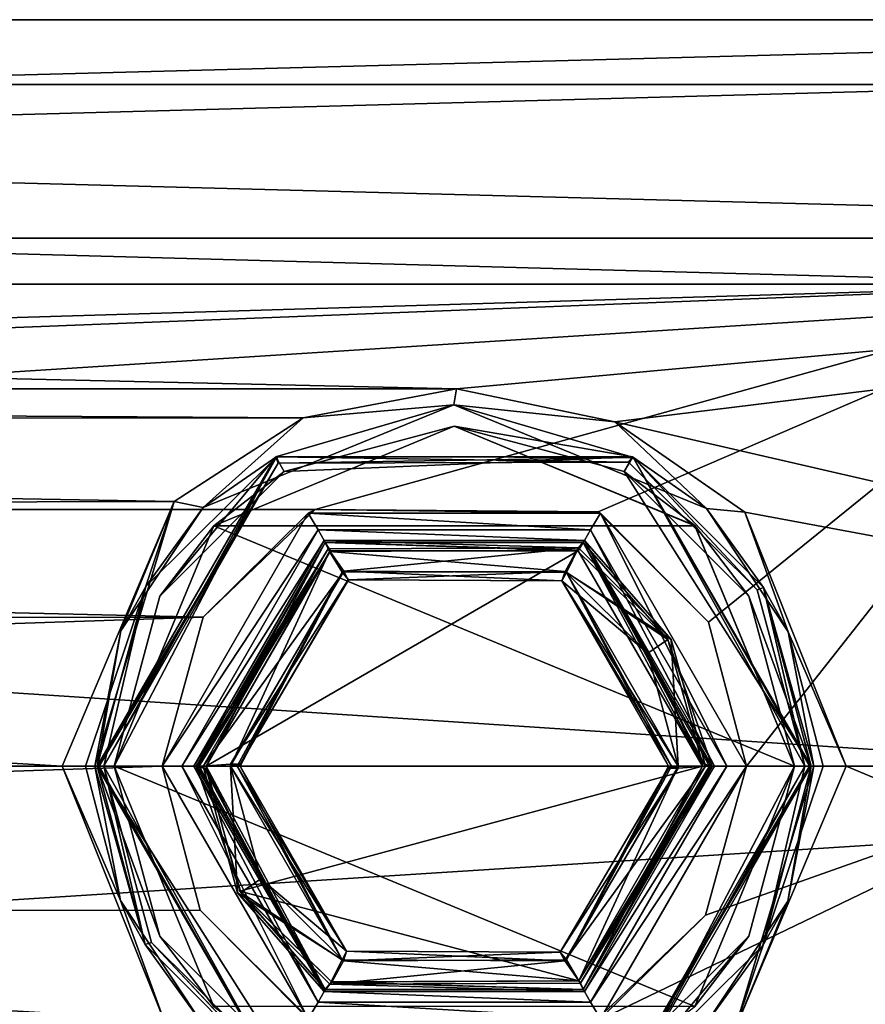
# Model space of a CAD drawing. Header units: millimetres. Extents: x -150 to 308, y -116 to 257.
# Tile 17 of 147: x 63 to 89, y -7 to 23. Entities that reach past the tile are written whole.
import ezdxf

# ---------------------------------------------------------------- set-up
doc = ezdxf.new("R2010")
doc.units = ezdxf.units.MM
doc.header["$LTSCALE"] = 81.481481
for name, color, linetype in [('1597', 7, 'CONTINUOUS'), ('1601', 7, 'CONTINUOUS'), ('1602', 7, 'CONTINUOUS'), ('1603', 7, 'CONTINUOUS'), ('1604', 7, 'CONTINUOUS'), ('1605', 7, 'CONTINUOUS'), ('1606', 7, 'CONTINUOUS'), ('1607', 7, 'CONTINUOUS'), ('1608', 7, 'CONTINUOUS'), ('1609', 7, 'CONTINUOUS'), ('1610', 7, 'CONTINUOUS'), ('1611', 7, 'CONTINUOUS'), ('1612', 7, 'CONTINUOUS'), ('1613', 7, 'CONTINUOUS'), ('1614', 7, 'CONTINUOUS'), ('1615', 7, 'CONTINUOUS'), ('1621', 7, 'CONTINUOUS'), ('1628', 7, 'CONTINUOUS'), ('1629', 7, 'CONTINUOUS'), ('1630', 7, 'CONTINUOUS'), ('1631', 7, 'CONTINUOUS'), ('1632', 7, 'CONTINUOUS'), ('1633', 7, 'CONTINUOUS'), ('1634', 7, 'CONTINUOUS'), ('1635', 7, 'CONTINUOUS'), ('1636', 7, 'CONTINUOUS'), ('1637', 7, 'CONTINUOUS'), ('1638', 7, 'CONTINUOUS'), ('1639', 7, 'CONTINUOUS'), ('1640', 7, 'CONTINUOUS'), ('1641', 7, 'CONTINUOUS'), ('1642', 7, 'CONTINUOUS'), ('1643', 7, 'CONTINUOUS'), ('1644', 7, 'CONTINUOUS'), ('1645', 7, 'CONTINUOUS'), ('1646', 7, 'CONTINUOUS'), ('1647', 7, 'CONTINUOUS'), ('1648', 7, 'CONTINUOUS'), ('1649', 7, 'CONTINUOUS'), ('1650', 7, 'CONTINUOUS'), ('1651', 7, 'CONTINUOUS'), ('1652', 7, 'CONTINUOUS'), ('1653', 7, 'CONTINUOUS')]:
    doc.layers.add(name, color=color, linetype=linetype)

msp = doc.modelspace()

# ---------------------------------------------------------------- linework, layer by layer
at = {"layer": '1597', "linetype": 'CONTINUOUS'}
for points in [[(-127.5, 23), (-127.5, 16.263, 16.263), (127.5, 23), (-127.5, 23)], [(127.5, 23), (-127.5, 16.263, 16.263), (127.5, 16.263, 16.263), (127.5, 23)], [(-127.5, 16.263, -16.263), (-127.5, 23), (127.5, 16.263, -16.263), (-127.5, 16.263, -16.263)], [(127.5, 16.263, -16.263), (-127.5, 23), (127.5, 23), (127.5, 16.263, -16.263)], [(-76.43, 11.623, -19.847), (-127.5, 16.263, -16.263), (76.57, 11.623, -19.847), (-76.43, 11.623, -19.847)], [(-127.5, 0, 23), (127.5, 0, 23), (127.5, 16.263, 16.263), (-127.5, 0, 23)], [(-127.5, 16.263, 16.263), (-127.5, 0, 23), (127.5, 16.263, 16.263), (-127.5, 16.263, 16.263)], [(76.57, 11.623, -19.847), (-127.5, 16.263, -16.263), (127.5, 16.263, -16.263), (76.57, 11.623, -19.847)], [(81.451, 10.607, -20.408), (76.57, 11.623, -19.847), (127.5, 16.263, -16.263), (81.451, 10.607, -20.408)], [(127.5, 0, -23), (81.451, 10.607, -20.408), (127.5, 16.263, -16.263), (127.5, 0, -23)], [(-71.549, 10.607, -20.408), (-76.43, 11.623, -19.847), (71.84, 10.73, -20.344), (-71.549, 10.607, -20.408)], [(71.84, 10.73, -20.344), (-76.43, 11.623, -19.847), (76.57, 11.623, -19.847), (71.84, 10.73, -20.344)], [(67.87, 8.148, -21.509), (-71.549, 10.607, -20.408), (71.84, 10.73, -20.344), (67.87, 8.148, -21.509)], [(-67.549, 7.819, -21.63), (-71.549, 10.607, -20.408), (67.87, 8.148, -21.509), (-67.549, 7.819, -21.63)], [(85.451, 7.819, -21.63), (81.451, 10.607, -20.408), (127.5, 0, -23), (85.451, 7.819, -21.63)], [(64.421, 0, -23), (-67.549, 7.819, -21.63), (67.87, 8.148, -21.509), (64.421, 0, -23)], [(-64.421, 0, -23), (-67.549, 7.819, -21.63), (64.421, 0, -23), (-64.421, 0, -23)], [(88.579, 0, -23), (85.451, 7.819, -21.63), (127.5, 0, -23), (88.579, 0, -23)]]:
    msp.add_3dface(points, dxfattribs=at)
at = {"layer": '1601', "linetype": 'CONTINUOUS'}
for points in [[(-64.421, 0, -23), (67.549, -7.819, -21.63), (-67.87, -8.147, -21.509), (-64.421, 0, -23)], [(-64.421, 0, -23), (64.421, 0, -23), (67.549, -7.819, -21.63), (-64.421, 0, -23)], [(88.579, 0, -23), (127.5, -16.263, -16.263), (85.13, -8.147, -21.509), (88.579, 0, -23)], [(88.579, 0, -23), (127.5, 0, -23), (127.5, -16.263, -16.263), (88.579, 0, -23)], [(127.5, 0, 23), (-127.5, 0, 23), (-127.5, -16.263, 16.263), (127.5, 0, 23)], [(127.5, -16.263, 16.263), (127.5, 0, 23), (-127.5, -16.263, 16.263), (127.5, -16.263, 16.263)]]:
    msp.add_3dface(points, dxfattribs=at)
at = {"layer": '1602', "linetype": 'CONTINUOUS'}
for points in [[(67.549, -7.819, -21.63), (64.421, 0, -23), (66.215, -4.139, -23.552), (67.549, -7.819, -21.63)], [(66.215, -4.139, -23.552), (64.421, 0, -23), (65.133, 0, -23.297), (66.215, -4.139, -23.552)], [(65.421, 0, -23.983), (66.215, -4.139, -23.552), (65.133, 0, -23.297), (65.421, 0, -23.983)], [(88.579, 0, -23), (85.13, -8.147, -21.509), (87.867, 0, -23.297), (88.579, 0, -23)], [(87.867, 0, -23.297), (85.13, -8.147, -21.509), (87.579, 0, -23.983), (87.867, 0, -23.297)], [(87.579, 0, -23.983), (85.13, -8.147, -21.509), (86.774, -4.167, -23.546), (87.579, 0, -23.983)], [(68.729, -7.936, -22.369), (67.549, -7.819, -21.63), (66.215, -4.139, -23.552), (68.729, -7.936, -22.369)], [(86.774, -4.167, -23.546), (85.13, -8.147, -21.509), (84.241, -7.966, -22.357), (86.774, -4.167, -23.546)]]:
    msp.add_3dface(points, dxfattribs=at)
at = {"layer": '1603', "linetype": 'CONTINUOUS'}
for points in [[(71.84, 10.73, -20.344), (76.57, 11.623, -19.847), (76.482, 11.136, -20.688), (71.84, 10.73, -20.344)], [(76.57, 11.623, -19.847), (81.451, 10.607, -20.408), (76.482, 11.136, -20.688), (76.57, 11.623, -19.847)], [(68.76, 7.966, -22.357), (71.84, 10.73, -20.344), (76.482, 11.136, -20.688), (68.76, 7.966, -22.357)], [(76.482, 11.136, -20.688), (81.451, 10.607, -20.408), (84.27, 7.936, -22.369), (76.482, 11.136, -20.688)], [(67.87, 8.148, -21.509), (71.84, 10.73, -20.344), (68.76, 7.966, -22.357), (67.87, 8.148, -21.509)], [(81.451, 10.607, -20.408), (85.451, 7.819, -21.63), (84.27, 7.936, -22.369), (81.451, 10.607, -20.408)], [(64.421, 0, -23), (67.87, 8.148, -21.509), (65.133, 0, -23.297), (64.421, 0, -23)], [(67.87, 8.148, -21.509), (65.421, 0, -23.983), (65.133, 0, -23.297), (67.87, 8.148, -21.509)], [(65.421, 0, -23.983), (67.87, 8.148, -21.509), (66.226, 4.167, -23.546), (65.421, 0, -23.983)], [(66.226, 4.167, -23.546), (67.87, 8.148, -21.509), (68.76, 7.966, -22.357), (66.226, 4.167, -23.546)], [(84.27, 7.936, -22.369), (85.451, 7.819, -21.63), (86.785, 4.139, -23.552), (84.27, 7.936, -22.369)], [(85.451, 7.819, -21.63), (88.579, 0, -23), (86.785, 4.139, -23.552), (85.451, 7.819, -21.63)], [(88.579, 0, -23), (87.867, 0, -23.297), (86.785, 4.139, -23.552), (88.579, 0, -23)], [(87.867, 0, -23.297), (87.579, 0, -23.983), (86.785, 4.139, -23.552), (87.867, 0, -23.297)]]:
    msp.add_3dface(points, dxfattribs=at)
at = {"layer": '1604', "linetype": 'CONTINUOUS'}
for points in [[(68.76, 7.966, -22.357), (76.482, 11.136, -20.688), (71.029, 9.542, -28.5), (68.76, 7.966, -22.357)], [(71.029, 9.542, -28.5), (76.482, 11.136, -20.688), (82.024, 9.512, -28.5), (71.029, 9.542, -28.5)], [(76.482, 11.136, -20.688), (84.27, 7.936, -22.369), (82.024, 9.512, -28.5), (76.482, 11.136, -20.688)], [(66.993, 5.532, -28.5), (68.76, 7.966, -22.357), (71.029, 9.542, -28.5), (66.993, 5.532, -28.5)], [(82.024, 9.512, -28.5), (84.27, 7.936, -22.369), (86.024, 5.502, -28.5), (82.024, 9.512, -28.5)], [(66.226, 4.167, -23.546), (68.76, 7.966, -22.357), (66.993, 5.532, -28.5), (66.226, 4.167, -23.546)], [(84.27, 7.936, -22.369), (86.785, 4.139, -23.552), (86.024, 5.502, -28.5), (84.27, 7.936, -22.369)], [(65.5, 0, -28.5), (66.226, 4.167, -23.546), (66.993, 5.532, -28.5), (65.5, 0, -28.5)], [(86.785, 4.139, -23.552), (87.579, 0, -23.983), (86.024, 5.502, -28.5), (86.785, 4.139, -23.552)], [(86.024, 5.502, -28.5), (87.579, 0, -23.983), (87.5, 0, -28.5), (86.024, 5.502, -28.5)], [(65.421, 0, -23.983), (66.226, 4.167, -23.546), (65.5, 0, -28.5), (65.421, 0, -23.983)]]:
    msp.add_3dface(points, dxfattribs=at)
at = {"layer": '1605', "linetype": 'CONTINUOUS'}
for points in [[(66.215, -4.139, -23.552), (65.421, 0, -23.983), (66.976, -5.502, -28.5), (66.215, -4.139, -23.552)], [(65.421, 0, -23.983), (65.5, 0, -28.5), (66.976, -5.502, -28.5), (65.421, 0, -23.983)], [(87.5, 0, -28.5), (86.774, -4.167, -23.546), (86.007, -5.532, -28.5), (87.5, 0, -28.5)], [(87.579, 0, -23.983), (86.774, -4.167, -23.546), (87.5, 0, -28.5), (87.579, 0, -23.983)], [(68.729, -7.936, -22.369), (66.215, -4.139, -23.552), (66.976, -5.502, -28.5), (68.729, -7.936, -22.369)], [(86.774, -4.167, -23.546), (84.241, -7.966, -22.357), (86.007, -5.532, -28.5), (86.774, -4.167, -23.546)], [(70.976, -9.512, -28.5), (68.729, -7.936, -22.369), (66.976, -5.502, -28.5), (70.976, -9.512, -28.5)], [(86.007, -5.532, -28.5), (84.241, -7.966, -22.357), (81.971, -9.542, -28.5), (86.007, -5.532, -28.5)]]:
    msp.add_3dface(points, dxfattribs=at)
at = {"layer": '1606', "linetype": 'CONTINUOUS'}
for points in [[(66.993, 5.532, -28.5), (71.029, 9.542, -28.5), (65.7, 0, -28.5), (66.993, 5.532, -28.5)], [(65.7, 0, -28.5), (71.029, 9.542, -28.5), (71.075, 9.338, -28.5), (65.7, 0, -28.5)], [(71.029, 9.542, -28.5), (82.024, 9.512, -28.5), (71.075, 9.338, -28.5), (71.029, 9.542, -28.5)], [(71.075, 9.338, -28.5), (82.024, 9.512, -28.5), (81.871, 9.369, -28.5), (71.075, 9.338, -28.5)], [(81.871, 9.369, -28.5), (82.024, 9.512, -28.5), (85.833, 5.432, -28.5), (81.871, 9.369, -28.5)], [(82.024, 9.512, -28.5), (86.024, 5.502, -28.5), (85.833, 5.432, -28.5), (82.024, 9.512, -28.5)], [(65.5, 0, -28.5), (66.993, 5.532, -28.5), (65.7, 0, -28.5), (65.5, 0, -28.5)], [(86.024, 5.502, -28.5), (87.3, 0, -28.5), (85.833, 5.432, -28.5), (86.024, 5.502, -28.5)], [(86.024, 5.502, -28.5), (87.5, 0, -28.5), (87.3, 0, -28.5), (86.024, 5.502, -28.5)], [(66.976, -5.502, -28.5), (65.5, 0, -28.5), (65.7, 0, -28.5), (66.976, -5.502, -28.5)], [(67.167, -5.432, -28.5), (66.976, -5.502, -28.5), (65.7, 0, -28.5), (67.167, -5.432, -28.5)], [(87.3, 0, -28.5), (81.971, -9.542, -28.5), (81.925, -9.338, -28.5), (87.3, 0, -28.5)], [(86.007, -5.532, -28.5), (81.971, -9.542, -28.5), (87.3, 0, -28.5), (86.007, -5.532, -28.5)], [(87.5, 0, -28.5), (86.007, -5.532, -28.5), (87.3, 0, -28.5), (87.5, 0, -28.5)], [(70.976, -9.512, -28.5), (66.976, -5.502, -28.5), (67.167, -5.432, -28.5), (70.976, -9.512, -28.5)], [(71.129, -9.369, -28.5), (70.976, -9.512, -28.5), (67.167, -5.432, -28.5), (71.129, -9.369, -28.5)]]:
    msp.add_3dface(points, dxfattribs=at)
at = {"layer": '1607', "linetype": 'CONTINUOUS'}
for points in [[(65.5, 0, -28.7), (71, -9.526, -28.7), (65.559, 0, -28.559), (65.5, 0, -28.7)], [(71, -9.526, -28.7), (65.7, 0, -28.5), (65.559, 0, -28.559), (71, -9.526, -28.7)], [(67.167, -5.432, -28.5), (65.7, 0, -28.5), (71, -9.526, -28.7), (67.167, -5.432, -28.5)], [(87.3, 0, -28.5), (81.925, -9.338, -28.5), (87.441, 0, -28.559), (87.3, 0, -28.5)], [(87.441, 0, -28.559), (81.925, -9.338, -28.5), (87.5, 0, -28.7), (87.441, 0, -28.559)], [(87.5, 0, -28.7), (81.925, -9.338, -28.5), (82, -9.526, -28.7), (87.5, 0, -28.7)], [(71.129, -9.369, -28.5), (67.167, -5.432, -28.5), (71, -9.526, -28.7), (71.129, -9.369, -28.5)]]:
    msp.add_3dface(points, dxfattribs=at)
at = {"layer": '1608', "linetype": 'CONTINUOUS'}
for points in [[(65.5, 0, -28.7), (71.075, 9.338, -28.5), (71, 9.526, -28.7), (65.5, 0, -28.7)], [(71.075, 9.338, -28.5), (81.871, 9.369, -28.5), (71, 9.526, -28.7), (71.075, 9.338, -28.5)], [(71, 9.526, -28.7), (81.871, 9.369, -28.5), (82, 9.526, -28.7), (71, 9.526, -28.7)], [(81.871, 9.369, -28.5), (85.833, 5.432, -28.5), (82, 9.526, -28.7), (81.871, 9.369, -28.5)], [(85.833, 5.432, -28.5), (87.3, 0, -28.5), (82, 9.526, -28.7), (85.833, 5.432, -28.5)], [(87.3, 0, -28.5), (87.441, 0, -28.559), (82, 9.526, -28.7), (87.3, 0, -28.5)], [(87.441, 0, -28.559), (87.5, 0, -28.7), (82, 9.526, -28.7), (87.441, 0, -28.559)], [(71.075, 9.338, -28.5), (65.5, 0, -28.7), (65.559, 0, -28.559), (71.075, 9.338, -28.5)], [(65.7, 0, -28.5), (71.075, 9.338, -28.5), (65.559, 0, -28.559), (65.7, 0, -28.5)]]:
    msp.add_3dface(points, dxfattribs=at)
at = {"layer": '1609', "linetype": 'CONTINUOUS'}
for points in [[(65.5, 0, -28.7), (71, 9.526, -28.7), (65.5, 0, -29.164), (65.5, 0, -28.7)], [(65.5, 0, -29.164), (71, 9.526, -28.7), (71, 9.526, -29.164), (65.5, 0, -29.164)], [(71, 9.526, -28.7), (82, 9.526, -28.7), (71, 9.526, -29.164), (71, 9.526, -28.7)], [(71, 9.526, -29.164), (82, 9.526, -28.7), (82, 9.526, -29.164), (71, 9.526, -29.164)], [(82, 9.526, -28.7), (87.5, 0, -28.7), (82, 9.526, -29.164), (82, 9.526, -28.7)], [(82, 9.526, -29.164), (87.5, 0, -28.7), (87.5, 0, -29.164), (82, 9.526, -29.164)]]:
    msp.add_3dface(points, dxfattribs=at)
at = {"layer": '1610', "linetype": 'CONTINUOUS'}
for points in [[(71, -9.526, -28.7), (65.5, 0, -28.7), (71, -9.526, -29.164), (71, -9.526, -28.7)], [(65.5, 0, -28.7), (65.5, 0, -29.164), (71, -9.526, -29.164), (65.5, 0, -28.7)], [(87.5, 0, -28.7), (82, -9.526, -28.7), (87.5, 0, -29.164), (87.5, 0, -28.7)], [(87.5, 0, -29.164), (82, -9.526, -28.7), (82, -9.526, -29.164), (87.5, 0, -29.164)]]:
    msp.add_3dface(points, dxfattribs=at)
at = {"layer": '1611', "linetype": 'CONTINUOUS'}
for points in [[(71, -9.526, -29.164), (65.5, 0, -29.164), (71.261, -9.074, -30.6), (71, -9.526, -29.164)], [(65.5, 0, -29.164), (66.022, 0, -30.6), (67.426, -5.239, -30.6), (65.5, 0, -29.164)], [(71.261, -9.074, -30.6), (65.5, 0, -29.164), (67.426, -5.239, -30.6), (71.261, -9.074, -30.6)], [(87.5, 0, -29.164), (82, -9.526, -29.164), (86.978, 0, -30.6), (87.5, 0, -29.164)], [(86.978, 0, -30.6), (82, -9.526, -29.164), (85.574, -5.239, -30.6), (86.978, 0, -30.6)], [(85.574, -5.239, -30.6), (82, -9.526, -29.164), (81.739, -9.074, -30.6), (85.574, -5.239, -30.6)]]:
    msp.add_3dface(points, dxfattribs=at)
at = {"layer": '1612', "linetype": 'CONTINUOUS'}
for points in [[(71.261, 9.074, -30.6), (82, 9.526, -29.164), (76.5, 10.477, -30.6), (71.261, 9.074, -30.6)], [(76.5, 10.477, -30.6), (82, 9.526, -29.164), (81.739, 9.074, -30.6), (76.5, 10.477, -30.6)], [(65.5, 0, -29.164), (71, 9.526, -29.164), (66.022, 0, -30.6), (65.5, 0, -29.164)], [(66.022, 0, -30.6), (71, 9.526, -29.164), (67.426, 5.239, -30.6), (66.022, 0, -30.6)], [(67.426, 5.239, -30.6), (71, 9.526, -29.164), (71.261, 9.074, -30.6), (67.426, 5.239, -30.6)], [(71, 9.526, -29.164), (82, 9.526, -29.164), (71.261, 9.074, -30.6), (71, 9.526, -29.164)], [(82, 9.526, -29.164), (87.5, 0, -29.164), (81.739, 9.074, -30.6), (82, 9.526, -29.164)], [(81.739, 9.074, -30.6), (87.5, 0, -29.164), (85.574, 5.239, -30.6), (81.739, 9.074, -30.6)], [(87.5, 0, -29.164), (86.978, 0, -30.6), (85.574, 5.239, -30.6), (87.5, 0, -29.164)]]:
    msp.add_3dface(points, dxfattribs=at)
at = {"layer": '1613', "linetype": 'CONTINUOUS'}
for points in [[(71.261, 9.074, -30.6), (76.5, 10.477, -30.6), (69.092, 7.408, -43.6), (71.261, 9.074, -30.6)], [(69.092, 7.408, -43.6), (76.5, 10.477, -30.6), (76.5, 10.477, -36.1), (69.092, 7.408, -43.6)], [(76.5, 10.477, -43.6), (69.092, 7.408, -43.6), (76.5, 10.477, -36.1), (76.5, 10.477, -43.6)], [(76.5, 10.477, -30.6), (81.739, 9.074, -30.6), (76.5, 10.477, -36.1), (76.5, 10.477, -30.6)], [(76.5, 10.477, -36.1), (81.739, 9.074, -30.6), (83.909, 7.409, -36.1), (76.5, 10.477, -36.1)], [(67.426, 5.239, -30.6), (71.261, 9.074, -30.6), (69.092, 7.408, -43.6), (67.426, 5.239, -30.6)], [(81.739, 9.074, -30.6), (85.574, 5.239, -30.6), (83.909, 7.409, -36.1), (81.739, 9.074, -30.6)], [(66.022, 0, -43.6), (67.426, 5.239, -30.6), (69.092, 7.408, -43.6), (66.022, 0, -43.6)], [(85.574, 5.239, -30.6), (86.978, 0, -30.6), (83.909, 7.409, -36.1), (85.574, 5.239, -30.6)], [(83.909, 7.409, -36.1), (86.978, 0, -30.6), (86.978, 0, -36.1), (83.909, 7.409, -36.1)], [(66.022, 0, -30.6), (67.426, 5.239, -30.6), (66.022, 0, -36.1), (66.022, 0, -30.6)], [(66.022, 0, -36.1), (67.426, 5.239, -30.6), (66.022, 0, -43.6), (66.022, 0, -36.1)], [(69.091, -7.409, -36.1), (66.022, 0, -36.1), (69.092, -7.408, -43.6), (69.091, -7.409, -36.1)], [(69.092, -7.408, -43.6), (66.022, 0, -36.1), (66.022, 0, -43.6), (69.092, -7.408, -43.6)]]:
    msp.add_3dface(points, dxfattribs=at)
at = {"layer": '1614', "linetype": 'CONTINUOUS'}
for points in [[(76.5, 10.477, -43.6), (76.5, 10.477, -36.1), (83.909, 7.409, -36.1), (76.5, 10.477, -43.6)], [(76.5, 10.477, -43.6), (83.909, 7.409, -36.1), (83.908, 7.408, -43.6), (76.5, 10.477, -43.6)], [(83.909, 7.409, -36.1), (86.978, 0, -36.1), (83.908, 7.408, -43.6), (83.909, 7.409, -36.1)], [(83.908, 7.408, -43.6), (86.978, 0, -36.1), (86.978, 0, -43.6), (83.908, 7.408, -43.6)], [(67.426, -5.239, -30.6), (66.022, 0, -30.6), (69.091, -7.409, -36.1), (67.426, -5.239, -30.6)], [(66.022, 0, -30.6), (66.022, 0, -36.1), (69.091, -7.409, -36.1), (66.022, 0, -30.6)], [(86.978, 0, -43.6), (85.574, -5.239, -30.6), (83.908, -7.408, -43.6), (86.978, 0, -43.6)], [(86.978, 0, -30.6), (85.574, -5.239, -30.6), (86.978, 0, -36.1), (86.978, 0, -30.6)], [(86.978, 0, -36.1), (85.574, -5.239, -30.6), (86.978, 0, -43.6), (86.978, 0, -36.1)], [(71.261, -9.074, -30.6), (67.426, -5.239, -30.6), (69.091, -7.409, -36.1), (71.261, -9.074, -30.6)], [(85.574, -5.239, -30.6), (81.739, -9.074, -30.6), (83.908, -7.408, -43.6), (85.574, -5.239, -30.6)]]:
    msp.add_3dface(points, dxfattribs=at)
at = {"layer": '1615', "linetype": 'CONTINUOUS'}
for points in [[(69.092, 7.408, -43.6), (76.5, 10.477, -43.6), (83.908, 7.408, -43.6), (69.092, 7.408, -43.6)], [(66.022, 0, -43.6), (69.092, 7.408, -43.6), (86.978, 0, -43.6), (66.022, 0, -43.6)], [(69.092, 7.408, -43.6), (83.908, 7.408, -43.6), (86.978, 0, -43.6), (69.092, 7.408, -43.6)], [(69.092, -7.408, -43.6), (66.022, 0, -43.6), (83.908, -7.408, -43.6), (69.092, -7.408, -43.6)], [(66.022, 0, -43.6), (86.978, 0, -43.6), (83.908, -7.408, -43.6), (66.022, 0, -43.6)]]:
    msp.add_3dface(points, dxfattribs=at)
at = {"layer": '1621', "linetype": 'CONTINUOUS'}
for points in [[(-128, -8.079, 19.384), (-128, 0, 21), (97.2, -14.849, 14.849), (-128, -8.079, 19.384)], [(97.2, -14.849, 14.849), (-128, 0, 21), (97.2, 0, 21), (97.2, -14.849, 14.849)], [(-67.5, 0, -21), (-68.76, -4.59, -20.492), (67.5, 0, -21), (-67.5, 0, -21)], [(67.5, 0, -21), (-68.76, -4.59, -20.492), (68.672, -4.437, -20.526), (67.5, 0, -21)], [(84.24, -4.59, -20.492), (80.79, -7.909, -19.454), (97.2, 0, -21), (84.24, -4.59, -20.492)], [(97.2, 0, -21), (80.79, -7.909, -19.454), (97.2, -14.849, -14.849), (97.2, 0, -21)], [(85.5, 0, -21), (84.24, -4.59, -20.492), (97.2, 0, -21), (85.5, 0, -21)], [(68.672, -4.437, -20.526), (-68.76, -4.59, -20.492), (72.07, -7.829, -19.486), (68.672, -4.437, -20.526)], [(-68.76, -4.59, -20.492), (-72.21, -7.909, -19.454), (72.07, -7.829, -19.486), (-68.76, -4.59, -20.492)]]:
    msp.add_3dface(points, dxfattribs=at)
at = {"layer": '1628', "linetype": 'CONTINUOUS'}
for points in [[(-128, 14.839, 14.859), (-128, 21, 0.003), (97.2, 14.849, 14.849), (-128, 14.839, 14.859)], [(-128, 21, 0.003), (-128, 14.879, -14.819), (97.2, 21), (-128, 21, 0.003)], [(-128, 21, 0.003), (97.2, 21), (97.2, 14.849, 14.849), (-128, 21, 0.003)], [(-128, 14.879, -14.819), (97.2, 14.849, -14.849), (97.2, 21), (-128, 14.879, -14.819)], [(-128, 14.879, -14.819), (-128, 8.079, -19.384), (97.2, 14.849, -14.849), (-128, 14.879, -14.819)], [(97.2, 0, 21), (-128, 14.839, 14.859), (97.2, 14.849, 14.849), (97.2, 0, 21)], [(97.2, 14.849, -14.849), (-128, 8.079, -19.384), (-80.79, 7.909, -19.454), (97.2, 14.849, -14.849)], [(-128, 0, 21), (-128, 14.839, 14.859), (97.2, 0, 21), (-128, 0, 21)], [(72.21, 7.909, -19.454), (97.2, 14.849, -14.849), (-80.79, 7.909, -19.454), (72.21, 7.909, -19.454)], [(80.93, 7.83, -19.486), (97.2, 14.849, -14.849), (72.21, 7.909, -19.454), (80.93, 7.83, -19.486)], [(84.328, 4.437, -20.526), (97.2, 14.849, -14.849), (80.93, 7.83, -19.486), (84.328, 4.437, -20.526)], [(85.5, 0, -21), (97.2, 14.849, -14.849), (84.328, 4.437, -20.526), (85.5, 0, -21)], [(85.5, 0, -21), (97.2, 0, -21), (97.2, 14.849, -14.849), (85.5, 0, -21)], [(-72.07, 7.83, -19.486), (72.21, 7.909, -19.454), (-80.79, 7.909, -19.454), (-72.07, 7.83, -19.486)], [(68.76, 4.59, -20.492), (72.21, 7.909, -19.454), (-72.07, 7.83, -19.486), (68.76, 4.59, -20.492)], [(-68.672, 4.437, -20.526), (68.76, 4.59, -20.492), (-72.07, 7.83, -19.486), (-68.672, 4.437, -20.526)], [(-67.5, 0, -21), (68.76, 4.59, -20.492), (-68.672, 4.437, -20.526), (-67.5, 0, -21)], [(-67.5, 0, -21), (67.5, 0, -21), (68.76, 4.59, -20.492), (-67.5, 0, -21)]]:
    msp.add_3dface(points, dxfattribs=at)
at = {"layer": '1629', "linetype": 'CONTINUOUS'}
for points in [[(72.21, 7.909, -19.454), (68.76, 4.59, -20.492), (72, 7.794, -21.546), (72.21, 7.909, -19.454)], [(81, 7.794, -21.546), (72.21, 7.909, -19.454), (72, 7.794, -21.546), (81, 7.794, -21.546)], [(80.93, 7.83, -19.486), (72.21, 7.909, -19.454), (81, 7.794, -21.546), (80.93, 7.83, -19.486)], [(68.76, 4.59, -20.492), (67.5, 0, -21), (72, 7.794, -21.546), (68.76, 4.59, -20.492)], [(67.5, 0, -21), (67.5, 0, -21.546), (72, 7.794, -21.546), (67.5, 0, -21)], [(84.328, 4.437, -20.526), (80.93, 7.83, -19.486), (81, 7.794, -21.546), (84.328, 4.437, -20.526)], [(85.5, 0, -21.546), (84.328, 4.437, -20.526), (81, 7.794, -21.546), (85.5, 0, -21.546)], [(85.5, 0, -21), (84.328, 4.437, -20.526), (85.5, 0, -21.546), (85.5, 0, -21)]]:
    msp.add_3dface(points, dxfattribs=at)
at = {"layer": '1630', "linetype": 'CONTINUOUS'}
for points in [[(72, 7.794, -21.546), (67.5, 0, -21.546), (72.3, 7.275, -21.2), (72, 7.794, -21.546)], [(81, 7.794, -21.546), (72, 7.794, -21.546), (80.7, 7.275, -21.2), (81, 7.794, -21.546)], [(80.7, 7.275, -21.2), (72, 7.794, -21.546), (72.3, 7.275, -21.2), (80.7, 7.275, -21.2)], [(84.9, 0, -21.2), (81, 7.794, -21.546), (80.7, 7.275, -21.2), (84.9, 0, -21.2)], [(85.5, 0, -21.546), (81, 7.794, -21.546), (84.9, 0, -21.2), (85.5, 0, -21.546)], [(72.3, 7.275, -21.2), (67.5, 0, -21.546), (68.1, 0, -21.2), (72.3, 7.275, -21.2)]]:
    msp.add_3dface(points, dxfattribs=at)
at = {"layer": '1631', "linetype": 'CONTINUOUS'}
for points in [[(68.1, 0, -21.2), (67.5, 0, -21.546), (72, -7.794, -21.546), (68.1, 0, -21.2)], [(68.1, 0, -21.2), (72, -7.794, -21.546), (72.3, -7.275, -21.2), (68.1, 0, -21.2)], [(85.5, 0, -21.546), (84.9, 0, -21.2), (80.7, -7.275, -21.2), (85.5, 0, -21.546)], [(81, -7.794, -21.546), (85.5, 0, -21.546), (80.7, -7.275, -21.2), (81, -7.794, -21.546)], [(72, -7.794, -21.546), (81, -7.794, -21.546), (72.3, -7.275, -21.2), (72, -7.794, -21.546)], [(72.3, -7.275, -21.2), (81, -7.794, -21.546), (80.7, -7.275, -21.2), (72.3, -7.275, -21.2)]]:
    msp.add_3dface(points, dxfattribs=at)
at = {"layer": '1632', "linetype": 'CONTINUOUS'}
for points in [[(67.5, 0, -21), (68.672, -4.437, -20.526), (67.5, 0, -21.546), (67.5, 0, -21)], [(67.5, 0, -21.546), (68.672, -4.437, -20.526), (72, -7.794, -21.546), (67.5, 0, -21.546)], [(84.24, -4.59, -20.492), (85.5, 0, -21), (81, -7.794, -21.546), (84.24, -4.59, -20.492)], [(85.5, 0, -21), (85.5, 0, -21.546), (81, -7.794, -21.546), (85.5, 0, -21)], [(68.672, -4.437, -20.526), (72.07, -7.829, -19.486), (72, -7.794, -21.546), (68.672, -4.437, -20.526)], [(80.79, -7.909, -19.454), (84.24, -4.59, -20.492), (81, -7.794, -21.546), (80.79, -7.909, -19.454)]]:
    msp.add_3dface(points, dxfattribs=at)
at = {"layer": '1633', "linetype": 'CONTINUOUS'}
for points in [[(68.1, 0, -21.2), (72.3, -7.275, -21.2), (68.1, 0, -19.836), (68.1, 0, -21.2)], [(68.1, 0, -19.836), (72.3, -7.275, -21.2), (72.3, -7.275, -19.836), (68.1, 0, -19.836)], [(80.7, -7.275, -21.2), (84.9, 0, -21.2), (80.7, -7.275, -19.836), (80.7, -7.275, -21.2)], [(80.7, -7.275, -19.836), (84.9, 0, -21.2), (84.9, 0, -19.836), (80.7, -7.275, -19.836)], [(72.3, -7.275, -21.2), (80.7, -7.275, -21.2), (72.3, -7.275, -19.836), (72.3, -7.275, -21.2)], [(72.3, -7.275, -19.836), (80.7, -7.275, -21.2), (80.7, -7.275, -19.836), (72.3, -7.275, -19.836)]]:
    msp.add_3dface(points, dxfattribs=at)
at = {"layer": '1634', "linetype": 'CONTINUOUS'}
for points in [[(72.3, 7.275, -21.2), (68.1, 0, -21.2), (72.3, 7.275, -19.836), (72.3, 7.275, -21.2)], [(68.1, 0, -21.2), (68.1, 0, -19.836), (72.3, 7.275, -19.836), (68.1, 0, -21.2)], [(80.7, 7.275, -21.2), (72.3, 7.275, -21.2), (80.7, 7.275, -19.836), (80.7, 7.275, -21.2)], [(80.7, 7.275, -19.836), (72.3, 7.275, -21.2), (72.3, 7.275, -19.836), (80.7, 7.275, -19.836)], [(84.9, 0, -21.2), (80.7, 7.275, -21.2), (84.9, 0, -19.836), (84.9, 0, -21.2)], [(84.9, 0, -19.836), (80.7, 7.275, -21.2), (80.7, 7.275, -19.836), (84.9, 0, -19.836)]]:
    msp.add_3dface(points, dxfattribs=at)
at = {"layer": '1635', "linetype": 'CONTINUOUS'}
for points in [[(72.3, 7.275, -19.836), (68.1, 0, -19.836), (72.489, 6.947, -18.797), (72.3, 7.275, -19.836)], [(80.7, 7.275, -19.836), (72.3, 7.275, -19.836), (80.511, 6.947, -18.797), (80.7, 7.275, -19.836)], [(80.511, 6.947, -18.797), (72.3, 7.275, -19.836), (72.489, 6.947, -18.797), (80.511, 6.947, -18.797)], [(84.522, 0, -18.797), (80.7, 7.275, -19.836), (80.511, 6.947, -18.797), (84.522, 0, -18.797)], [(84.9, 0, -19.836), (80.7, 7.275, -19.836), (84.522, 0, -18.797), (84.9, 0, -19.836)], [(68.1, 0, -19.836), (68.478, 0, -18.797), (72.489, 6.947, -18.797), (68.1, 0, -19.836)]]:
    msp.add_3dface(points, dxfattribs=at)
at = {"layer": '1636', "linetype": 'CONTINUOUS'}
for points in [[(72.489, 6.947, -18.797), (68.478, 0, -18.797), (72.616, 6.694, -18.6), (72.489, 6.947, -18.797)], [(72.616, 6.694, -18.6), (68.478, 0, -18.797), (68.588, 0, -18.654), (72.616, 6.694, -18.6)], [(68.76, 0, -18.6), (72.616, 6.694, -18.6), (68.588, 0, -18.654), (68.76, 0, -18.6)], [(80.511, 6.947, -18.797), (72.489, 6.947, -18.797), (80.331, 6.725, -18.6), (80.511, 6.947, -18.797)], [(80.331, 6.725, -18.6), (72.489, 6.947, -18.797), (72.616, 6.694, -18.6), (80.331, 6.725, -18.6)], [(83.183, 3.904, -18.6), (80.511, 6.947, -18.797), (80.331, 6.725, -18.6), (83.183, 3.904, -18.6)], [(84.522, 0, -18.797), (80.511, 6.947, -18.797), (84.412, 0, -18.654), (84.522, 0, -18.797)], [(84.412, 0, -18.654), (80.511, 6.947, -18.797), (84.24, 0, -18.6), (84.412, 0, -18.654)], [(84.24, 0, -18.6), (80.511, 6.947, -18.797), (83.183, 3.904, -18.6), (84.24, 0, -18.6)]]:
    msp.add_3dface(points, dxfattribs=at)
at = {"layer": '1637', "linetype": 'CONTINUOUS'}
for points in [[(68.588, 0, -18.654), (68.478, 0, -18.797), (72.489, -6.947, -18.797), (68.588, 0, -18.654)], [(68.76, 0, -18.6), (68.588, 0, -18.654), (72.489, -6.947, -18.797), (68.76, 0, -18.6)], [(68.76, 0, -18.6), (72.489, -6.947, -18.797), (69.817, -3.904, -18.6), (68.76, 0, -18.6)], [(84.522, 0, -18.797), (84.412, 0, -18.654), (80.384, -6.694, -18.6), (84.522, 0, -18.797)], [(80.511, -6.947, -18.797), (84.522, 0, -18.797), (80.384, -6.694, -18.6), (80.511, -6.947, -18.797)], [(84.412, 0, -18.654), (84.24, 0, -18.6), (80.384, -6.694, -18.6), (84.412, 0, -18.654)], [(69.817, -3.904, -18.6), (72.489, -6.947, -18.797), (72.669, -6.725, -18.6), (69.817, -3.904, -18.6)], [(72.489, -6.947, -18.797), (80.511, -6.947, -18.797), (72.669, -6.725, -18.6), (72.489, -6.947, -18.797)], [(72.669, -6.725, -18.6), (80.511, -6.947, -18.797), (80.384, -6.694, -18.6), (72.669, -6.725, -18.6)]]:
    msp.add_3dface(points, dxfattribs=at)
at = {"layer": '1638', "linetype": 'CONTINUOUS'}
for points in [[(68.1, 0, -19.836), (72.3, -7.275, -19.836), (68.478, 0, -18.797), (68.1, 0, -19.836)], [(68.478, 0, -18.797), (72.3, -7.275, -19.836), (72.489, -6.947, -18.797), (68.478, 0, -18.797)], [(80.7, -7.275, -19.836), (84.9, 0, -19.836), (80.511, -6.947, -18.797), (80.7, -7.275, -19.836)], [(84.9, 0, -19.836), (84.522, 0, -18.797), (80.511, -6.947, -18.797), (84.9, 0, -19.836)], [(72.3, -7.275, -19.836), (80.7, -7.275, -19.836), (72.489, -6.947, -18.797), (72.3, -7.275, -19.836)], [(80.7, -7.275, -19.836), (80.511, -6.947, -18.797), (72.489, -6.947, -18.797), (80.7, -7.275, -19.836)]]:
    msp.add_3dface(points, dxfattribs=at)
at = {"layer": '1639', "linetype": 'CONTINUOUS'}
for points in [[(72.616, 6.694, -18.6), (68.76, 0, -18.6), (73.094, 6.001, -18.6), (72.616, 6.694, -18.6)], [(80.331, 6.725, -18.6), (72.616, 6.694, -18.6), (73.094, 6.001, -18.6), (80.331, 6.725, -18.6)], [(79.96, 5.969, -18.6), (80.331, 6.725, -18.6), (73.094, 6.001, -18.6), (79.96, 5.969, -18.6)], [(83.183, 3.904, -18.6), (80.331, 6.725, -18.6), (79.96, 5.969, -18.6), (83.183, 3.904, -18.6)], [(73.094, 6.001, -18.6), (68.76, 0, -18.6), (69.6, 0.062, -18.6), (73.094, 6.001, -18.6)], [(83.4, 0, -18.6), (83.183, 3.904, -18.6), (79.96, 5.969, -18.6), (83.4, 0, -18.6)], [(84.24, 0, -18.6), (83.183, 3.904, -18.6), (83.4, 0, -18.6), (84.24, 0, -18.6)], [(69.6, 0.062, -18.6), (68.76, 0, -18.6), (69.6, 0, -18.6), (69.6, 0.062, -18.6)], [(68.76, 0, -18.6), (69.817, -3.904, -18.6), (69.6, 0, -18.6), (68.76, 0, -18.6)], [(69.6, 0, -18.6), (69.817, -3.904, -18.6), (73.04, -5.969, -18.6), (69.6, 0, -18.6)], [(80.384, -6.694, -18.6), (84.24, 0, -18.6), (79.906, -6.001, -18.6), (80.384, -6.694, -18.6)], [(79.906, -6.001, -18.6), (84.24, 0, -18.6), (83.4, -0.062, -18.6), (79.906, -6.001, -18.6)], [(83.4, -0.062, -18.6), (84.24, 0, -18.6), (83.4, 0, -18.6), (83.4, -0.062, -18.6)], [(69.817, -3.904, -18.6), (72.669, -6.725, -18.6), (73.04, -5.969, -18.6), (69.817, -3.904, -18.6)], [(73.04, -5.969, -18.6), (72.669, -6.725, -18.6), (79.906, -6.001, -18.6), (73.04, -5.969, -18.6)], [(72.669, -6.725, -18.6), (80.384, -6.694, -18.6), (79.906, -6.001, -18.6), (72.669, -6.725, -18.6)]]:
    msp.add_3dface(points, dxfattribs=at)
at = {"layer": '1640', "linetype": 'CONTINUOUS'}
for points in [[(73.094, 6.001, -18.6), (69.6, 0.062, -18.6), (73.234, 5.735, -18.3), (73.094, 6.001, -18.6)], [(79.96, 5.969, -18.6), (73.094, 6.001, -18.6), (79.817, 5.706, -18.3), (79.96, 5.969, -18.6)], [(79.817, 5.706, -18.3), (73.094, 6.001, -18.6), (73.234, 5.735, -18.3), (79.817, 5.706, -18.3)], [(83.1, 0, -18.3), (79.96, 5.969, -18.6), (79.817, 5.706, -18.3), (83.1, 0, -18.3)], [(83.4, 0, -18.6), (79.96, 5.969, -18.6), (83.188, 0, -18.512), (83.4, 0, -18.6)], [(83.188, 0, -18.512), (79.96, 5.969, -18.6), (83.1, 0, -18.3), (83.188, 0, -18.512)], [(73.234, 5.735, -18.3), (69.6, 0.062, -18.6), (69.9, 0.06, -18.3), (73.234, 5.735, -18.3)], [(69.6, 0.062, -18.6), (69.6, 0, -18.6), (69.9, 0.06, -18.3), (69.6, 0.062, -18.6)], [(69.9, 0.06, -18.3), (69.6, 0, -18.6), (69.812, 0, -18.512), (69.9, 0.06, -18.3)], [(69.9, 0, -18.3), (69.9, 0.06, -18.3), (69.812, 0, -18.512), (69.9, 0, -18.3)]]:
    msp.add_3dface(points, dxfattribs=at)
at = {"layer": '1641', "linetype": 'CONTINUOUS'}
for points in [[(69.6, 0, -18.6), (73.04, -5.969, -18.6), (69.812, 0, -18.512), (69.6, 0, -18.6)], [(73.04, -5.969, -18.6), (69.9, 0, -18.3), (69.812, 0, -18.512), (73.04, -5.969, -18.6)], [(69.9, 0, -18.3), (73.04, -5.969, -18.6), (73.183, -5.706, -18.3), (69.9, 0, -18.3)], [(83.4, 0, -18.6), (83.188, 0, -18.512), (83.1, -0.06, -18.3), (83.4, 0, -18.6)], [(83.4, -0.062, -18.6), (83.4, 0, -18.6), (83.1, -0.06, -18.3), (83.4, -0.062, -18.6)], [(83.188, 0, -18.512), (83.1, 0, -18.3), (83.1, -0.06, -18.3), (83.188, 0, -18.512)], [(79.766, -5.735, -18.3), (83.4, -0.062, -18.6), (83.1, -0.06, -18.3), (79.766, -5.735, -18.3)], [(79.906, -6.001, -18.6), (83.4, -0.062, -18.6), (79.766, -5.735, -18.3), (79.906, -6.001, -18.6)], [(73.04, -5.969, -18.6), (79.906, -6.001, -18.6), (73.183, -5.706, -18.3), (73.04, -5.969, -18.6)], [(73.183, -5.706, -18.3), (79.906, -6.001, -18.6), (79.766, -5.735, -18.3), (73.183, -5.706, -18.3)]]:
    msp.add_3dface(points, dxfattribs=at)
at = {"layer": '1642', "linetype": 'CONTINUOUS'}
for points in [[(69.9, 0, -18.3), (73.183, -5.706, -18.3), (69.9, 0, -16.7), (69.9, 0, -18.3)], [(69.9, 0, -16.7), (73.183, -5.706, -18.3), (73.182, -5.705, -16.7), (69.9, 0, -16.7)], [(83.1, -0.06, -18.3), (83.1, 0, -18.3), (83.1, 0, -16.7), (83.1, -0.06, -18.3)], [(83.1, -0.062, -16.7), (83.1, -0.06, -18.3), (83.1, 0, -16.7), (83.1, -0.062, -16.7)], [(79.764, -5.736, -16.7), (79.766, -5.735, -18.3), (83.1, -0.062, -16.7), (79.764, -5.736, -16.7)], [(79.766, -5.735, -18.3), (83.1, -0.06, -18.3), (83.1, -0.062, -16.7), (79.766, -5.735, -18.3)], [(73.182, -5.705, -16.7), (73.183, -5.706, -18.3), (79.764, -5.736, -16.7), (73.182, -5.705, -16.7)], [(73.183, -5.706, -18.3), (79.766, -5.735, -18.3), (79.764, -5.736, -16.7), (73.183, -5.706, -18.3)]]:
    msp.add_3dface(points, dxfattribs=at)
at = {"layer": '1643', "linetype": 'CONTINUOUS'}
for points in [[(73.236, 5.736, -16.7), (73.234, 5.735, -18.3), (69.9, 0.062, -16.7), (73.236, 5.736, -16.7)], [(73.234, 5.735, -18.3), (69.9, 0.06, -18.3), (69.9, 0.062, -16.7), (73.234, 5.735, -18.3)], [(79.817, 5.706, -18.3), (73.234, 5.735, -18.3), (73.236, 5.736, -16.7), (79.817, 5.706, -18.3)], [(79.818, 5.705, -16.7), (79.817, 5.706, -18.3), (73.236, 5.736, -16.7), (79.818, 5.705, -16.7)], [(83.1, 0, -18.3), (79.817, 5.706, -18.3), (83.1, 0, -16.7), (83.1, 0, -18.3)], [(83.1, 0, -16.7), (79.817, 5.706, -18.3), (79.818, 5.705, -16.7), (83.1, 0, -16.7)], [(69.9, 0.06, -18.3), (69.9, 0, -18.3), (69.9, 0.062, -16.7), (69.9, 0.06, -18.3)], [(69.9, 0, -18.3), (69.9, 0, -16.7), (69.9, 0.062, -16.7), (69.9, 0, -18.3)]]:
    msp.add_3dface(points, dxfattribs=at)
at = {"layer": '1644', "linetype": 'CONTINUOUS'}
for points in [[(69.6, 0, -16.4), (73.041, 5.971, -16.4), (69.812, 0, -16.488), (69.6, 0, -16.4)], [(73.041, 5.971, -16.4), (69.9, 0, -16.7), (69.812, 0, -16.488), (73.041, 5.971, -16.4)], [(69.9, 0.062, -16.7), (69.9, 0, -16.7), (73.041, 5.971, -16.4), (69.9, 0.062, -16.7)], [(73.236, 5.736, -16.7), (69.9, 0.062, -16.7), (73.041, 5.971, -16.4), (73.236, 5.736, -16.7)], [(79.911, 5.998, -16.4), (73.236, 5.736, -16.7), (73.041, 5.971, -16.4), (79.911, 5.998, -16.4)], [(79.818, 5.705, -16.7), (73.236, 5.736, -16.7), (79.911, 5.998, -16.4), (79.818, 5.705, -16.7)], [(82.46, 3.478, -16.4), (79.818, 5.705, -16.7), (79.911, 5.998, -16.4), (82.46, 3.478, -16.4)], [(83.1, 0, -16.7), (79.818, 5.705, -16.7), (83.188, 0, -16.488), (83.1, 0, -16.7)], [(83.188, 0, -16.488), (79.818, 5.705, -16.7), (83.4, 0, -16.4), (83.188, 0, -16.488)], [(83.4, 0, -16.4), (79.818, 5.705, -16.7), (82.46, 3.478, -16.4), (83.4, 0, -16.4)]]:
    msp.add_3dface(points, dxfattribs=at)
at = {"layer": '1645', "linetype": 'CONTINUOUS'}
for points in [[(73.182, -5.705, -16.7), (69.6, 0, -16.4), (69.812, 0, -16.488), (73.182, -5.705, -16.7)], [(69.6, 0, -16.4), (73.182, -5.705, -16.7), (70.54, -3.478, -16.4), (69.6, 0, -16.4)], [(69.9, 0, -16.7), (73.182, -5.705, -16.7), (69.812, 0, -16.488), (69.9, 0, -16.7)], [(83.1, -0.062, -16.7), (83.1, 0, -16.7), (79.959, -5.971, -16.4), (83.1, -0.062, -16.7)], [(83.1, 0, -16.7), (83.188, 0, -16.488), (79.959, -5.971, -16.4), (83.1, 0, -16.7)], [(83.188, 0, -16.488), (83.4, 0, -16.4), (79.959, -5.971, -16.4), (83.188, 0, -16.488)], [(79.764, -5.736, -16.7), (83.1, -0.062, -16.7), (79.959, -5.971, -16.4), (79.764, -5.736, -16.7)], [(70.54, -3.478, -16.4), (73.182, -5.705, -16.7), (73.089, -5.998, -16.4), (70.54, -3.478, -16.4)], [(73.182, -5.705, -16.7), (79.764, -5.736, -16.7), (73.089, -5.998, -16.4), (73.182, -5.705, -16.7)], [(73.089, -5.998, -16.4), (79.764, -5.736, -16.7), (79.959, -5.971, -16.4), (73.089, -5.998, -16.4)]]:
    msp.add_3dface(points, dxfattribs=at)
at = {"layer": '1646', "linetype": 'CONTINUOUS'}
for points in [[(72.658, 6.615, -16.4), (69.6, 0, -16.4), (68.85, 0, -16.4), (72.658, 6.615, -16.4)], [(73.041, 5.971, -16.4), (69.6, 0, -16.4), (72.658, 6.615, -16.4), (73.041, 5.971, -16.4)], [(80.271, 6.655, -16.4), (79.911, 5.998, -16.4), (72.658, 6.615, -16.4), (80.271, 6.655, -16.4)], [(79.911, 5.998, -16.4), (73.041, 5.971, -16.4), (72.658, 6.615, -16.4), (79.911, 5.998, -16.4)], [(83.083, 3.897, -16.4), (79.911, 5.998, -16.4), (80.271, 6.655, -16.4), (83.083, 3.897, -16.4)], [(82.46, 3.478, -16.4), (79.911, 5.998, -16.4), (83.083, 3.897, -16.4), (82.46, 3.478, -16.4)], [(84.15, 0.081, -16.4), (82.46, 3.478, -16.4), (83.083, 3.897, -16.4), (84.15, 0.081, -16.4)], [(83.4, 0, -16.4), (82.46, 3.478, -16.4), (84.15, 0, -16.4), (83.4, 0, -16.4)], [(84.15, 0, -16.4), (82.46, 3.478, -16.4), (84.15, 0.081, -16.4), (84.15, 0, -16.4)], [(69.6, 0, -16.4), (70.54, -3.478, -16.4), (68.85, 0, -16.4), (69.6, 0, -16.4)], [(68.85, 0, -16.4), (70.54, -3.478, -16.4), (68.85, -0.081, -16.4), (68.85, 0, -16.4)], [(79.959, -5.971, -16.4), (83.4, 0, -16.4), (80.342, -6.615, -16.4), (79.959, -5.971, -16.4)], [(83.4, 0, -16.4), (84.15, 0, -16.4), (80.342, -6.615, -16.4), (83.4, 0, -16.4)], [(68.85, -0.081, -16.4), (70.54, -3.478, -16.4), (69.917, -3.897, -16.4), (68.85, -0.081, -16.4)], [(70.54, -3.478, -16.4), (73.089, -5.998, -16.4), (69.917, -3.897, -16.4), (70.54, -3.478, -16.4)], [(69.917, -3.897, -16.4), (73.089, -5.998, -16.4), (72.729, -6.655, -16.4), (69.917, -3.897, -16.4)], [(72.729, -6.655, -16.4), (73.089, -5.998, -16.4), (80.342, -6.615, -16.4), (72.729, -6.655, -16.4)], [(73.089, -5.998, -16.4), (79.959, -5.971, -16.4), (80.342, -6.615, -16.4), (73.089, -5.998, -16.4)]]:
    msp.add_3dface(points, dxfattribs=at)
at = {"layer": '1647', "linetype": 'CONTINUOUS'}
for points in [[(68.55, 0, -16.1), (72.525, 6.885, -16.1), (68.638, 0, -16.312), (68.55, 0, -16.1)], [(72.525, 6.885, -16.1), (68.85, 0, -16.4), (68.638, 0, -16.312), (72.525, 6.885, -16.1)], [(72.658, 6.615, -16.4), (68.85, 0, -16.4), (72.525, 6.885, -16.1), (72.658, 6.615, -16.4)], [(80.271, 6.655, -16.4), (72.658, 6.615, -16.4), (72.525, 6.885, -16.1), (80.271, 6.655, -16.4)], [(80.475, 6.885, -16.1), (80.271, 6.655, -16.4), (72.525, 6.885, -16.1), (80.475, 6.885, -16.1)], [(83.083, 3.897, -16.4), (80.271, 6.655, -16.4), (80.475, 6.885, -16.1), (83.083, 3.897, -16.4)], [(84.45, 0, -16.1), (83.083, 3.897, -16.4), (80.475, 6.885, -16.1), (84.45, 0, -16.1)], [(84.15, 0.081, -16.4), (83.083, 3.897, -16.4), (84.45, 0, -16.1), (84.15, 0.081, -16.4)], [(84.15, 0, -16.4), (84.15, 0.081, -16.4), (84.45, 0, -16.1), (84.15, 0, -16.4)], [(84.362, 0, -16.312), (84.15, 0, -16.4), (84.45, 0, -16.1), (84.362, 0, -16.312)]]:
    msp.add_3dface(points, dxfattribs=at)
at = {"layer": '1648', "linetype": 'CONTINUOUS'}
for points in [[(68.85, 0, -16.4), (68.85, -0.081, -16.4), (68.55, 0, -16.1), (68.85, 0, -16.4)], [(68.85, 0, -16.4), (68.55, 0, -16.1), (68.638, 0, -16.312), (68.85, 0, -16.4)], [(68.85, -0.081, -16.4), (69.917, -3.897, -16.4), (68.55, 0, -16.1), (68.85, -0.081, -16.4)], [(68.55, 0, -16.1), (69.917, -3.897, -16.4), (72.525, -6.885, -16.1), (68.55, 0, -16.1)], [(80.342, -6.615, -16.4), (84.15, 0, -16.4), (80.475, -6.885, -16.1), (80.342, -6.615, -16.4)], [(84.15, 0, -16.4), (84.362, 0, -16.312), (80.475, -6.885, -16.1), (84.15, 0, -16.4)], [(84.362, 0, -16.312), (84.45, 0, -16.1), (80.475, -6.885, -16.1), (84.362, 0, -16.312)], [(69.917, -3.897, -16.4), (72.729, -6.655, -16.4), (72.525, -6.885, -16.1), (69.917, -3.897, -16.4)], [(72.525, -6.885, -16.1), (72.729, -6.655, -16.4), (80.475, -6.885, -16.1), (72.525, -6.885, -16.1)], [(72.729, -6.655, -16.4), (80.342, -6.615, -16.4), (80.475, -6.885, -16.1), (72.729, -6.655, -16.4)]]:
    msp.add_3dface(points, dxfattribs=at)
at = {"layer": '1649', "linetype": 'CONTINUOUS'}
for points in [[(68.55, 0, -16.1), (72.525, -6.885, -16.1), (68.55, 0, -15.9), (68.55, 0, -16.1)], [(68.55, 0, -15.9), (72.525, -6.885, -16.1), (72.525, -6.885, -15.9), (68.55, 0, -15.9)], [(80.475, -6.885, -16.1), (84.45, 0, -16.1), (80.475, -6.885, -15.9), (80.475, -6.885, -16.1)], [(80.475, -6.885, -15.9), (84.45, 0, -16.1), (84.45, 0, -15.9), (80.475, -6.885, -15.9)], [(72.525, -6.885, -16.1), (80.475, -6.885, -16.1), (72.525, -6.885, -15.9), (72.525, -6.885, -16.1)], [(72.525, -6.885, -15.9), (80.475, -6.885, -16.1), (80.475, -6.885, -15.9), (72.525, -6.885, -15.9)]]:
    msp.add_3dface(points, dxfattribs=at)
at = {"layer": '1650', "linetype": 'CONTINUOUS'}
for points in [[(72.525, 6.885, -16.1), (68.55, 0, -16.1), (72.525, 6.885, -15.9), (72.525, 6.885, -16.1)], [(68.55, 0, -16.1), (68.55, 0, -15.9), (72.525, 6.885, -15.9), (68.55, 0, -16.1)], [(80.475, 6.885, -16.1), (72.525, 6.885, -16.1), (80.475, 6.885, -15.9), (80.475, 6.885, -16.1)], [(80.475, 6.885, -15.9), (72.525, 6.885, -16.1), (72.525, 6.885, -15.9), (80.475, 6.885, -15.9)], [(84.45, 0, -16.1), (80.475, 6.885, -16.1), (84.45, 0, -15.9), (84.45, 0, -16.1)], [(84.45, 0, -15.9), (80.475, 6.885, -16.1), (80.475, 6.885, -15.9), (84.45, 0, -15.9)]]:
    msp.add_3dface(points, dxfattribs=at)
at = {"layer": '1651', "linetype": 'CONTINUOUS'}
for points in [[(72.525, 6.885, -15.9), (68.55, 0, -15.9), (72.682, 6.628, -15.6), (72.525, 6.885, -15.9)], [(80.475, 6.885, -15.9), (72.525, 6.885, -15.9), (80.318, 6.628, -15.6), (80.475, 6.885, -15.9)], [(80.318, 6.628, -15.6), (72.525, 6.885, -15.9), (72.682, 6.628, -15.6), (80.318, 6.628, -15.6)], [(84.15, 0, -15.6), (80.475, 6.885, -15.9), (80.318, 6.628, -15.6), (84.15, 0, -15.6)], [(84.45, 0, -15.9), (80.475, 6.885, -15.9), (84.362, 0, -15.688), (84.45, 0, -15.9)], [(84.362, 0, -15.688), (80.475, 6.885, -15.9), (84.15, 0, -15.6), (84.362, 0, -15.688)], [(72.682, 6.628, -15.6), (68.55, 0, -15.9), (68.638, 0, -15.688), (72.682, 6.628, -15.6)], [(68.85, 0, -15.6), (72.682, 6.628, -15.6), (68.638, 0, -15.688), (68.85, 0, -15.6)]]:
    msp.add_3dface(points, dxfattribs=at)
at = {"layer": '1652', "linetype": 'CONTINUOUS'}
for points in [[(68.55, 0, -15.9), (72.525, -6.885, -15.9), (68.638, 0, -15.688), (68.55, 0, -15.9)], [(72.525, -6.885, -15.9), (68.85, 0, -15.6), (68.638, 0, -15.688), (72.525, -6.885, -15.9)], [(68.85, 0, -15.6), (72.525, -6.885, -15.9), (69.895, -3.859, -15.6), (68.85, 0, -15.6)], [(80.475, -6.885, -15.9), (84.45, 0, -15.9), (80.339, -6.616, -15.6), (80.475, -6.885, -15.9)], [(84.45, 0, -15.9), (84.362, 0, -15.688), (80.339, -6.616, -15.6), (84.45, 0, -15.9)], [(84.362, 0, -15.688), (84.15, 0, -15.6), (80.339, -6.616, -15.6), (84.362, 0, -15.688)], [(69.895, -3.859, -15.6), (72.525, -6.885, -15.9), (72.714, -6.647, -15.6), (69.895, -3.859, -15.6)], [(72.525, -6.885, -15.9), (80.475, -6.885, -15.9), (72.714, -6.647, -15.6), (72.525, -6.885, -15.9)], [(72.714, -6.647, -15.6), (80.475, -6.885, -15.9), (80.339, -6.616, -15.6), (72.714, -6.647, -15.6)]]:
    msp.add_3dface(points, dxfattribs=at)
at = {"layer": '1653', "linetype": 'CONTINUOUS'}
for points in [[(84.15, 0, -15.6), (80.318, 6.628, -15.6), (68.85, 0, -15.6), (84.15, 0, -15.6)], [(80.318, 6.628, -15.6), (72.682, 6.628, -15.6), (68.85, 0, -15.6), (80.318, 6.628, -15.6)], [(84.15, 0, -15.6), (68.85, 0, -15.6), (69.895, -3.859, -15.6), (84.15, 0, -15.6)], [(84.15, 0, -15.6), (69.895, -3.859, -15.6), (80.339, -6.616, -15.6), (84.15, 0, -15.6)], [(69.895, -3.859, -15.6), (72.714, -6.647, -15.6), (80.339, -6.616, -15.6), (69.895, -3.859, -15.6)]]:
    msp.add_3dface(points, dxfattribs=at)

doc.saveas('drawing.dxf')
